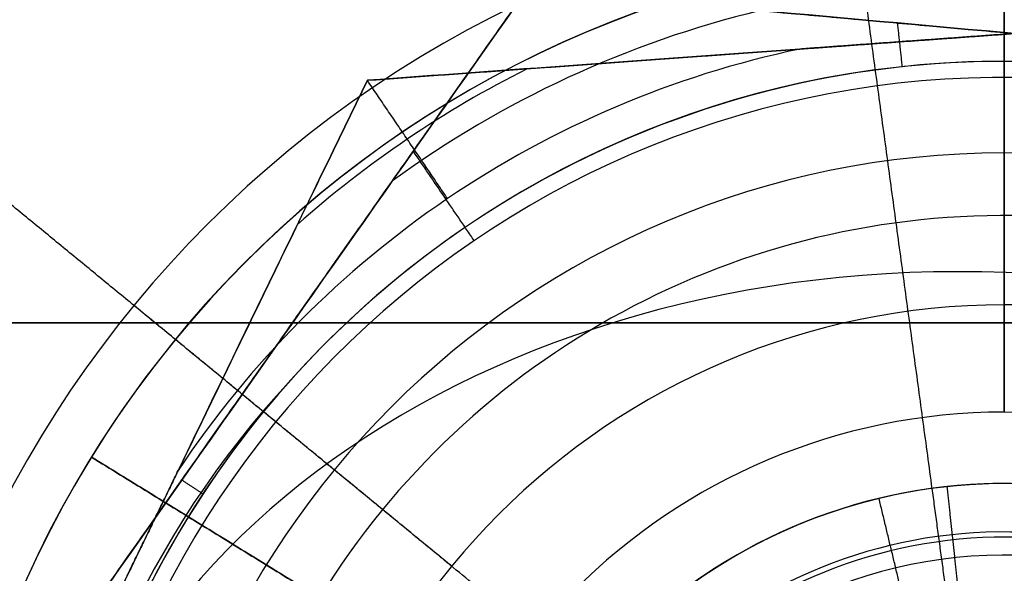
# Model space of a CAD drawing. Header units: millimetres. Extents: x -5.9 to 8.2, y -1.3 to -0.5.
# Tile 36 of 107: x -4.3434 to -4.3158, y -0.8458 to -0.8303. Entities that reach past the tile are written whole.
import ezdxf

# ---------------------------------------------------------------- set-up
doc = ezdxf.new("R2010")
doc.units = ezdxf.units.MM
doc.header["$MEASUREMENT"] = 0
for name, color, linetype, true_color in [('IGES level 1', 7, 'Continuous', 0xffffff), ('IGES level 24', 7, 'Continuous', 0xffffff), ('IGES level 3', 7, 'Continuous', 0xffffff), ('IGES level 31', 7, 'Continuous', 0xcbd2ef), ('IGES level 35', 7, 'Continuous', 0xcbd2ef), ('IGES level 5', 7, 'Continuous', 0xffffff), ('IGES level 7', 7, 'Continuous', 0xffffff)]:
    doc.layers.add(name, color=color, linetype=linetype, true_color=true_color)

msp = doc.modelspace()

# ---------------------------------------------------------------- linework, layer by layer
at = {"layer": 'IGES level 1'}
for centre, radius, start, end in [((-4.315839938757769, -0.8582795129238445, -10.18994323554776), 0.05, 90, 270), ((-4.315839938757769, -0.8582795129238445, -10.15972501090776), 0.05000000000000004, 90.00000002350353, 269.9999999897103), ((-4.315839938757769, -0.8582795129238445, -10.18994323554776), 0.05, 90, 270), ((-4.315839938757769, -0.8582795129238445, -10.15974166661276), 0.05000000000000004, 270, 90.00000002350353), ((-4.315839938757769, -0.8582795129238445, -10.30494323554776), 0.04000000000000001, 90, 270), ((-4.315839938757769, -0.8582795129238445, -10.34494323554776), 0.04000000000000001, 90, 270), ((-4.315839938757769, -0.8582795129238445, -10.32494323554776), 0.04000000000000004, 90.00000001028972, 269.999999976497), ((-4.315839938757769, -0.8582795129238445, -10.30494323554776), 0.04000000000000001, 90, 270), ((-4.315839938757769, -0.8582795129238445, -10.34494323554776), 0.04000000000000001, 90, 270), ((-4.315839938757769, -0.8582795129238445, -10.32494323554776), 0.04000000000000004, 269.999999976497, 90), ((-4.315839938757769, -0.8582795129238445, -10.29893462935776), 0.03000000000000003, 90.00000001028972, 269.9999999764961), ((-4.315839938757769, -0.8582795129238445, -10.29893462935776), 0.03000000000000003, 269.9999999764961, 90), ((-4.315839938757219, -0.8582795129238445, -10.29292602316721), 0.02, 90, 270), ((-4.315839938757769, -0.8582795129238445, -10.18994323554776), 0.02, 90, 270), ((-4.315839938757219, -0.8582795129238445, -10.29292602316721), 0.02, 90, 270), ((-4.315839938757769, -0.8582795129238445, -10.24143462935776), 0.02000000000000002, 90.00000001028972, 269.999999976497), ((-4.315839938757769, -0.8582795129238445, -10.18994323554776), 0.02, 90, 270), ((-4.315839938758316, -0.8582795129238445, -10.29292602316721), 0.02, 270, 90), ((-4.315839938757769, -0.8582795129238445, -10.24143462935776), 0.02000000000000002, 269.999999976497, 90), ((-4.315839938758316, -0.8582795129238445, -10.29292602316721), 0.02, 270, 90)]:
    msp.add_arc(centre, radius, start, end, dxfattribs=at)
for points, knots in [([(-4.315839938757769, -0.9082795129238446, -10.13629406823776), (-4.329111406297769, -0.9082795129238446, -10.13629406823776), (-4.34202002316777, -0.9028141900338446, -10.13474131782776), (-4.36038625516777, -0.8844397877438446, -10.13144193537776), (-4.36583457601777, -0.8714041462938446, -10.12994457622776), (-4.36584529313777, -0.8451957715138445, -10.12994189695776), (-4.360452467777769, -0.8321758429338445, -10.13143087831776), (-4.34191700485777, -0.8136514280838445, -10.13475898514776), (-4.328923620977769, -0.8082795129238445, -10.13629406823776), (-4.315839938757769, -0.8082795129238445, -10.13629406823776)], [1, 1, 1, 1, 1.25, 1.25, 1.5, 1.5, 1.75, 1.75, 2, 2, 2, 2]), ([(-4.315839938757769, -0.9082795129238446, -10.13629406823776), (-4.329111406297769, -0.9082795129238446, -10.13629406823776), (-4.34202002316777, -0.9028141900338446, -10.13474131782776), (-4.36038625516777, -0.8844397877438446, -10.13144193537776), (-4.36583457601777, -0.8714041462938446, -10.12994457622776), (-4.36584529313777, -0.8451957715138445, -10.12994189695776), (-4.360452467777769, -0.8321758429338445, -10.13143087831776), (-4.34191700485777, -0.8136514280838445, -10.13475898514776), (-4.328923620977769, -0.8082795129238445, -10.13629406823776), (-4.315839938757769, -0.8082795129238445, -10.13629406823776)], [0, 0, 0, 0, 0.25, 0.25, 0.5, 0.5, 0.75, 0.75, 1, 1, 1, 1]), ([(-4.315839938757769, -0.8082795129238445, -10.13629406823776), (-4.30275981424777, -0.8082795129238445, -10.13629406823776), (-4.289726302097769, -0.8136913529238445, -10.13475212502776), (-4.27127693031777, -0.8321229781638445, -10.13144006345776), (-4.26584391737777, -0.8450734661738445, -10.12994423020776), (-4.26583596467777, -0.8714554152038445, -10.12994224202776), (-4.27129535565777, -0.8844366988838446, -10.13144182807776), (-4.28963955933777, -0.9027987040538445, -10.13473809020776), (-4.302572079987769, -0.9082795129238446, -10.13629406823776), (-4.315839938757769, -0.9082795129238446, -10.13629406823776)], [1, 1, 1, 1, 1.25, 1.25, 1.5, 1.5, 1.75, 1.75, 2, 2, 2, 2]), ([(-4.315839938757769, -0.8082795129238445, -10.13629406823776), (-4.30275981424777, -0.8082795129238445, -10.13629406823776), (-4.289726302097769, -0.8136913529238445, -10.13475212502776), (-4.27127693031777, -0.8321229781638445, -10.13144006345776), (-4.26584391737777, -0.8450734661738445, -10.12994423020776), (-4.26583596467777, -0.8714554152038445, -10.12994224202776), (-4.27129535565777, -0.8844366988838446, -10.13144182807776), (-4.28963955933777, -0.9027987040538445, -10.13473809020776), (-4.302572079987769, -0.9082795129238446, -10.13629406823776), (-4.315839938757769, -0.9082795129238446, -10.13629406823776)], [0, 0, 0, 0, 0.25, 0.25, 0.5, 0.5, 0.75, 0.75, 1, 1, 1, 1])]:
    msp.add_open_spline(points, degree=3, knots=knots, dxfattribs=at)
for points in [[(-4.315839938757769, -0.8082795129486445, -10.18994323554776), (-4.315839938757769, -0.8232795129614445, -10.18994323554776), (-4.315839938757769, -0.8382795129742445, -10.18994323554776)], [(-4.315839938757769, -0.8382795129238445, -10.29292602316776), (-4.315839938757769, -0.8282795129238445, -10.29893462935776), (-4.315839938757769, -0.8182795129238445, -10.30494323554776)], [(-4.315839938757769, -0.8182795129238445, -10.30494323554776), (-4.315839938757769, -0.8282795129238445, -10.29893462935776), (-4.315839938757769, -0.8382795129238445, -10.29292602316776)], [(-4.331300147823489, -0.8455916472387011, -10.29292602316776), (-4.339030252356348, -0.8392477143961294, -10.29893462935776), (-4.346760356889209, -0.8329037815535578, -10.30494323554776)], [(-4.315839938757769, -0.8382795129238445, -10.18994323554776), (-4.315839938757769, -0.8382795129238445, -10.24143462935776), (-4.315839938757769, -0.8382795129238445, -10.29292602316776)], [(-4.315839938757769, -0.8382795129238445, -10.29292602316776), (-4.315839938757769, -0.8382795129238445, -10.24143462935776), (-4.315839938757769, -0.8382795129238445, -10.18994323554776)], [(-4.331300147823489, -0.8455916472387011, -10.18994323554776), (-4.331300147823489, -0.8455916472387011, -10.24143462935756), (-4.331300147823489, -0.8455916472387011, -10.29292602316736)]]:
    msp.add_open_spline(points, degree=2, dxfattribs=at)
at = {"layer": 'IGES level 24'}
for points in [[(-4.915839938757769, -0.8387795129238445, -10.35294323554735), (1.184160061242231, -0.8387795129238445, -10.35294323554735), (7.284160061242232, -0.8387795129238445, -10.35294323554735)], [(-4.915839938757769, -0.8387795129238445, -10.36094323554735), (1.184160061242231, -0.8387795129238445, -10.36094323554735), (7.284160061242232, -0.8387795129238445, -10.36094323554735)], [(7.284160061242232, -0.8387795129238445, -10.35294323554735), (1.184160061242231, -0.8387795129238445, -10.35294323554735), (-4.915839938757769, -0.8387795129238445, -10.35294323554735)], [(-4.915839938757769, -0.8387795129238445, -10.35694323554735), (1.184160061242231, -0.8387795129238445, -10.35694323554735), (7.284160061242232, -0.8387795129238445, -10.35694323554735)], [(7.284160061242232, -0.8387795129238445, -10.36094323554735), (1.184160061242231, -0.8387795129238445, -10.36094323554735), (-4.915839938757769, -0.8387795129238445, -10.36094323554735)]]:
    msp.add_open_spline(points, degree=2, dxfattribs=at)
at = {"layer": 'IGES level 3'}
for centre, radius, start, end in [((-4.315839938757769, -0.8582795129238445, -10.36094323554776), 0.02, 90, 270), ((-4.31583993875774, -0.8582795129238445, -10.37094323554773), 0.02, 90, 270), ((-4.315839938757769, -0.8582795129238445, -10.36594323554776), 0.02000000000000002, 90.00000001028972, 269.999999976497), ((-4.31583993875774, -0.8582795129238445, -10.37094323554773), 0.02, 90, 270), ((-4.315839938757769, -0.8582795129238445, -10.36094323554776), 0.02, 90, 270), ((-4.315839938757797, -0.8582795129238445, -10.37094323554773), 0.02, 270, 90), ((-4.315839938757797, -0.8582795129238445, -10.37094323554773), 0.02, 270, 90), ((-4.315839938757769, -0.8582795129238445, -10.36594323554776), 0.02000000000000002, 269.999999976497, 90)]:
    msp.add_arc(centre, radius, start, end, dxfattribs=at)
for points in [[(-4.315839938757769, -0.8382795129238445, -10.36094323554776), (-4.315839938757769, -0.8382795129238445, -10.36594323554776), (-4.315839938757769, -0.8382795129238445, -10.37094323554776)], [(-4.315839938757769, -0.8382795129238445, -10.37094323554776), (-4.315839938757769, -0.8382795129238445, -10.36594323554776), (-4.315839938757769, -0.8382795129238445, -10.36094323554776)], [(-4.331300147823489, -0.8455916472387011, -10.36094323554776), (-4.331300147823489, -0.8455916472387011, -10.36594323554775), (-4.331300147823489, -0.8455916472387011, -10.37094323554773)]]:
    msp.add_open_spline(points, degree=2, dxfattribs=at)
at = {"layer": 'IGES level 31'}
for centre, radius, start, end in [((-4.315839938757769, -0.8582795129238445, -10.16702831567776), 0.02904797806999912, 103.6029879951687, 126.1089304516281), ((-4.315839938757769, -0.8582795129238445, -10.18885815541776), 0.02904797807, 103.602988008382, 126.108801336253), ((-4.315839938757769, -0.8582795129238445, -10.16612487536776), 0.02681188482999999, 354.8559346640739, 174.8559346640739), ((-4.315839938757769, -0.8582795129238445, -10.16612487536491), 0.02681188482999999, 354.8559346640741, 174.8559346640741), ((-4.315839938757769, -0.8582795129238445, -10.18994323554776), 0.02636231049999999, 354.8559346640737, 174.8559346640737), ((-4.315839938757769, -0.8582795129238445, -10.18994323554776), 0.02636231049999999, 354.8559346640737, 174.8559346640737), ((-4.315839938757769, -0.8582795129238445, -10.18994323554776), 0.01499999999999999, 354.8559346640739, 174.8559346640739), ((-4.315839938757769, -0.8582795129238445, -10.18994323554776), 0.01499999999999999, 354.8559346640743, 174.8559346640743), ((-4.315839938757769, -0.8582795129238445, -10.18859011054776), 0.01364687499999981, 354.8559346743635, 174.8559346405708)]:
    msp.add_arc(centre, radius, start, end, dxfattribs=at)
at = {"layer": 'IGES level 31', "extrusion": (0.9959724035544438, -0.08966031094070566, 0)}
msp.add_arc((-1.241782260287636, -10.16294323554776, -4.22150386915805), 0.02699999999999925, 353.2326266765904, 90, dxfattribs=at)
at = {"layer": 'IGES level 31', "extrusion": (-0.05687989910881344, -0.6318382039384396, 0.7730104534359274)}
msp.add_arc((-4.221503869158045, -7.407213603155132, -7.068283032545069), 0.027, 1.903323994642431, 180, dxfattribs=at)
at = {"layer": 'IGES level 31', "extrusion": (0.01749185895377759, 0.1943045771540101, 0.980785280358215)}
msp.add_arc((4.22150386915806, -0.7647701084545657, -10.20992483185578), 0.027, 322.8394049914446, 359.9999999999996, dxfattribs=at)
at = {"layer": 'IGES level 31'}
for points, knots in [([(-4.347474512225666, -0.8554316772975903, -10.18776141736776), (-4.344444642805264, -0.8511276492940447, -10.18882471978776), (-4.341407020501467, -0.8468126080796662, -10.18947738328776), (-4.335307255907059, -0.8381476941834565, -10.18948398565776), (-4.332228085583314, -0.8337736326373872, -10.18882727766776), (-4.329190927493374, -0.8294592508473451, -10.18776141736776)], [5.141592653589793, 5.141592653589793, 5.141592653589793, 5.141592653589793, 5.641592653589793, 5.641592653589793, 6.141592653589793, 6.141592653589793, 6.141592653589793, 6.141592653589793]), ([(-4.329190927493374, -0.8294592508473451, -10.16812505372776), (-4.332220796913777, -0.8337632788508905, -10.16706175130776), (-4.335258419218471, -0.8380783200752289, -10.16640908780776), (-4.341358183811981, -0.8467432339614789, -10.16640248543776), (-4.344437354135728, -0.851117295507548, -10.16705919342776), (-4.347474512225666, -0.8554316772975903, -10.16812505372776)], [7.141592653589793, 7.141592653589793, 7.141592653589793, 7.141592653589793, 7.641592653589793, 7.641592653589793, 8.141592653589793, 8.141592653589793, 8.141592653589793, 8.141592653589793]), ([(-4.329190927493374, -0.8294592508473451, -10.16812505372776), (-4.332220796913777, -0.8337632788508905, -10.16706175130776), (-4.335258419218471, -0.8380783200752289, -10.16640908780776), (-4.341358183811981, -0.8467432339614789, -10.16640248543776), (-4.344437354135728, -0.851117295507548, -10.16705919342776), (-4.347474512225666, -0.8554316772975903, -10.16812505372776)], [1, 1, 1, 1, 1.5, 1.5, 2, 2, 2, 2]), ([(-4.347474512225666, -0.8554316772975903, -10.18776141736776), (-4.344444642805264, -0.8511276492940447, -10.18882471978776), (-4.341407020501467, -0.8468126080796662, -10.18947738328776), (-4.335307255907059, -0.8381476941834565, -10.18948398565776), (-4.332228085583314, -0.8337736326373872, -10.18882727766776), (-4.329190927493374, -0.8294592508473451, -10.18776141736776)], [3, 3, 3, 3, 3.5, 3.5, 4, 4, 4, 4]), ([(-4.329190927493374, -0.8294592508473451, -10.18776141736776), (-4.323967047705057, -0.8299295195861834, -10.18882097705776), (-4.318658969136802, -0.8304073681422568, -10.18948017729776), (-4.308101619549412, -0.8313577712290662, -10.18948121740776), (-4.302783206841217, -0.8318365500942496, -10.18882158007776), (-4.297556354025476, -0.8323070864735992, -10.18776141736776)], [6.141592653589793, 6.141592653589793, 6.141592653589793, 6.141592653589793, 6.641592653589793, 6.641592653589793, 7.141592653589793, 7.141592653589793, 7.141592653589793, 7.141592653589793]), ([(-4.297556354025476, -0.8323070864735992, -10.16812505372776), (-4.302783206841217, -0.8318365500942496, -10.16706489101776), (-4.308101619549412, -0.8313577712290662, -10.16640525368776), (-4.318658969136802, -0.8304073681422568, -10.16640629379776), (-4.323967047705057, -0.8299295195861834, -10.16706549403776), (-4.329190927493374, -0.8294592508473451, -10.16812505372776)], [6.141592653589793, 6.141592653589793, 6.141592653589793, 6.141592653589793, 6.641592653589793, 6.641592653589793, 7.141592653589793, 7.141592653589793, 7.141592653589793, 7.141592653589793]), ([(-4.297556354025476, -0.8323070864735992, -10.16812505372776), (-4.302783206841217, -0.8318365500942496, -10.16706489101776), (-4.308101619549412, -0.8313577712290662, -10.16640525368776), (-4.318658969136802, -0.8304073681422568, -10.16640629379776), (-4.323967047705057, -0.8299295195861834, -10.16706549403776), (-4.329190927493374, -0.8294592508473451, -10.16812505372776)], [1, 1, 1, 1, 1.5, 1.5, 2, 2, 2, 2]), ([(-4.329190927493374, -0.8294592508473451, -10.18776141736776), (-4.323967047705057, -0.8299295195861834, -10.18882097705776), (-4.318658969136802, -0.8304073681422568, -10.18948017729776), (-4.308101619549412, -0.8313577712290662, -10.18948121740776), (-4.302783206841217, -0.8318365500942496, -10.18882158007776), (-4.297556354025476, -0.8323070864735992, -10.18776141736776)], [3, 3, 3, 3, 3.5, 3.5, 4, 4, 4, 4])]:
    msp.add_open_spline(points, degree=3, knots=knots, dxfattribs=at)
for points in [[(-4.347474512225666, -0.8554316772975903, -10.17794323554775), (-4.338332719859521, -0.8424454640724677, -10.17794323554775), (-4.329190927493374, -0.8294592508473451, -10.17794323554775)], [(-4.329190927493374, -0.8294592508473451, -10.17794323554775), (-4.313373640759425, -0.8308831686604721, -10.17794323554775), (-4.297556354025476, -0.8323070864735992, -10.17794323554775)], [(-4.31869184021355, -0.8316197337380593, -10.16612487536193), (-4.318757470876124, -0.8310062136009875, -10.16637416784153), (-4.318823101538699, -0.8303926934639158, -10.16662346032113)], [(-4.330669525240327, -0.8364837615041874, -10.18994323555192), (-4.33152120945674, -0.8352320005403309, -10.1893315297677), (-4.332372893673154, -0.8339802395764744, -10.18871982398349)], [(-4.338332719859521, -0.8424454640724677, -10.18948069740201), (-4.338332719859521, -0.8424454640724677, -10.17794323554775), (-4.338332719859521, -0.8424454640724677, -10.1664057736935)], [(-4.33825745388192, -0.8435712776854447, -10.16612487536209), (-4.338554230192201, -0.843376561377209, -10.16626828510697), (-4.338851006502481, -0.8431818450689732, -10.16641169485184)], [(-4.317147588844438, -0.846055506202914, -10.18723698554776), (-4.317291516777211, -0.8447100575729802, -10.18859011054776), (-4.317435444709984, -0.8433646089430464, -10.18994323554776)]]:
    msp.add_open_spline(points, degree=2, dxfattribs=at)
at = {"layer": 'IGES level 35'}
for centre, radius, start, end in [((-4.315839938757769, -0.8582795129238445, -10.33694323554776), 0.02775426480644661, 101.898145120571, 146.375061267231), ((-4.315839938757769, -0.8582795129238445, -10.36094323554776), 0.02775426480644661, 101.898145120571, 146.375061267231), ((-4.315839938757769, -0.8582795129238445, -10.36094323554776), 0.02775426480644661, 101.898145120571, 146.375061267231), ((-4.315839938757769, -0.8582795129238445, -10.33694323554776), 0.02775426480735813, 101.8981451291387, 146.375061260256), ((-4.315839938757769, -0.8582795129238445, -10.35893123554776), 0.02976626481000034, 116.6392634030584, 131.6339471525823), ((-4.315839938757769, -0.8582795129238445, -10.33895523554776), 0.02976626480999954, 116.6392732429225, 131.6339338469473), ((-4.315839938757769, -0.8582795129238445, -10.33694323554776), 0.015, 334.1366031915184, 154.1366031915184), ((-4.315839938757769, -0.8582795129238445, -10.33694323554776), 0.015, 334.1366031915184, 154.1366031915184), ((-4.315839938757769, -0.8582795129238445, -10.33844323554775), 0.01350000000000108, 334.1366032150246, 154.1366031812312)]:
    msp.add_arc(centre, radius, start, end, dxfattribs=at)
for points, degree in [([(-4.333659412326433, -0.8319964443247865, -10.34894323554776), (-4.31782364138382, -0.8308511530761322, -10.34894323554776), (-4.301987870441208, -0.8297058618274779, -10.34894323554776)], 2), ([(-4.314085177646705, -0.8305807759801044, -10.33694323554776), (-4.317823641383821, -0.8308511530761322, -10.33694323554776), (-4.321562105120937, -0.8311215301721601, -10.33694323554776)], 2), ([(-4.321562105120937, -0.8311215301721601, -10.36094323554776), (-4.317823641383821, -0.8308511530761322, -10.36094323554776), (-4.314085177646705, -0.8305807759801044, -10.36094323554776)], 2), ([(-4.314085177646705, -0.8305807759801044, -10.33694323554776), (-4.317823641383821, -0.8308511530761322, -10.33694323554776), (-4.321562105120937, -0.8311215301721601, -10.33694323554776)], 2), ([(-4.314085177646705, -0.8305807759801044, -10.36094323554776), (-4.317823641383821, -0.8308511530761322, -10.36094323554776), (-4.321562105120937, -0.8311215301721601, -10.36094323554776)], 2), ([(-4.31782364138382, -0.8308511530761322, -10.36094323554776), (-4.31782364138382, -0.8308511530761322, -10.34894323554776), (-4.31782364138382, -0.8308511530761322, -10.33694323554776)], 2), ([(-4.321562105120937, -0.8311215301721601, -10.33694323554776), (-4.325800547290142, -0.8314280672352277, -10.33751713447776), (-4.329867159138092, -0.8317221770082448, -10.33904215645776), (-4.333659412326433, -0.8319964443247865, -10.34094323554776)], 3), ([(-4.333659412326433, -0.8319964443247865, -10.35694323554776), (-4.329846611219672, -0.831720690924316, -10.35885461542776), (-4.32576920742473, -0.8314258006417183, -10.36037358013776), (-4.321562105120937, -0.8311215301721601, -10.36094323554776)], 3), ([(-4.333659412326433, -0.8319964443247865, -10.35694323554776), (-4.329846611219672, -0.831720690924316, -10.35885461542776), (-4.32576920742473, -0.8314258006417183, -10.36037358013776), (-4.321562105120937, -0.8311215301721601, -10.36094323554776)], 3), ([(-4.32156210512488, -0.8311215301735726, -10.33694323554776), (-4.325800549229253, -0.8314280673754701, -10.33751713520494), (-4.329867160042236, -0.8317221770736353, -10.33904215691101), (-4.333659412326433, -0.8319964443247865, -10.34094323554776)], 3), ([(-4.333659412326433, -0.8319964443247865, -10.34894323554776), (-4.340585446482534, -0.8462832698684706, -10.34894323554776), (-4.347511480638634, -0.8605700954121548, -10.34894323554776)], 2), ([(-4.33895036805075, -0.842910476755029, -10.36094323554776), (-4.337112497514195, -0.8391193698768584, -10.36037425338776), (-4.335322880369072, -0.8354277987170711, -10.35884988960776), (-4.333659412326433, -0.8319964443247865, -10.35694323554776)], 3), ([(-4.333659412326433, -0.8319964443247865, -10.34094323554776), (-4.335330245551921, -0.8354429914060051, -10.33902813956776), (-4.337083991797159, -0.8390605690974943, -10.33752104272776), (-4.33895036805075, -0.842910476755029, -10.33694323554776)], 3), ([(-4.33895036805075, -0.842910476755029, -10.36094323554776), (-4.337112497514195, -0.8391193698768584, -10.36037425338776), (-4.335322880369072, -0.8354277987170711, -10.35884988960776), (-4.333659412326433, -0.8319964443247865, -10.35694323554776)], 3), ([(-4.333659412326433, -0.8319964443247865, -10.34094323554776), (-4.335330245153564, -0.8354429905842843, -10.33902814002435), (-4.337083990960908, -0.8390605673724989, -10.3375210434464), (-4.33895036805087, -0.8429104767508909, -10.33694323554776)], 3), ([(-4.333659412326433, -0.8319964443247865, -10.35694323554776), (-4.333659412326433, -0.8319964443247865, -10.34894323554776), (-4.333659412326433, -0.8319964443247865, -10.34094323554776)], 2), ([(-4.333659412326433, -0.8319964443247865, -10.34094323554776), (-4.333659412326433, -0.8319964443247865, -10.34894323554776), (-4.333659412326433, -0.8319964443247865, -10.35694323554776)], 2), ([(-4.331414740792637, -0.8353072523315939, -10.36094323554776), (-4.33253707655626, -0.8336518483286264, -10.35894323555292), (-4.333659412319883, -0.8319964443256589, -10.35694323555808)], 2), ([(-4.331414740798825, -0.8353072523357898, -10.33694323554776), (-4.332537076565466, -0.8336518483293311, -10.33894323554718), (-4.333659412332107, -0.8319964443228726, -10.34094323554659)], 2), ([(-4.33895036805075, -0.842910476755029, -10.33694323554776), (-4.340585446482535, -0.8462832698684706, -10.33694323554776), (-4.34222052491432, -0.8496560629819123, -10.33694323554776)], 2), ([(-4.34222052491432, -0.8496560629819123, -10.36094323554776), (-4.340585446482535, -0.8462832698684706, -10.36094323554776), (-4.33895036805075, -0.842910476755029, -10.36094323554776)], 2), ([(-4.33895036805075, -0.842910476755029, -10.33694323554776), (-4.340585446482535, -0.8462832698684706, -10.33694323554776), (-4.34222052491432, -0.8496560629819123, -10.33694323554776)], 2), ([(-4.33895036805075, -0.842910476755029, -10.36094323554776), (-4.340585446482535, -0.8462832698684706, -10.36094323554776), (-4.34222052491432, -0.8496560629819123, -10.36094323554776)], 2), ([(-4.31864364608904, -0.8466116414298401, -10.33994323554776), (-4.318994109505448, -0.8451531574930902, -10.33844323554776), (-4.319344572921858, -0.8436946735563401, -10.33694323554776)], 2)]:
    msp.add_open_spline(points, degree=degree, dxfattribs=at)
at = {"layer": 'IGES level 5'}
for centre, radius, start, end in [((-4.315839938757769, -0.8582795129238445, -10.40094323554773), 0.03149999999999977, 90, 270), ((-4.315839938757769, -0.8582795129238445, -10.40094323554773), 0.03149999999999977, 90, 270), ((-4.315839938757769, -0.8582795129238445, -10.39369323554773), 0.02424999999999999, 90.000000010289, 269.9999999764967), ((-4.315839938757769, -0.8582795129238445, -10.39369323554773), 0.02424999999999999, 269.9999999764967, 90), ((-4.315839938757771, -0.8582795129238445, -10.38644323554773), 0.01700000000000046, 90, 270), ((-4.315839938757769, -0.8582795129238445, -10.37094323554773), 0.01700000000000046, 90, 270), ((-4.315839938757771, -0.8582795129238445, -10.38644323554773), 0.01700000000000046, 90, 270), ((-4.315839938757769, -0.8582795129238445, -10.37869323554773), 0.01700000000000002, 90.00000001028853, 269.9999999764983), ((-4.315839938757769, -0.8582795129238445, -10.37094323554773), 0.01700000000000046, 90, 270), ((-4.315839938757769, -0.8582795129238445, -10.37869323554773), 0.01700000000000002, 269.9999999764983, 90)]:
    msp.add_arc(centre, radius, start, end, dxfattribs=at)
for points in [[(-4.315839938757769, -0.8412795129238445, -10.38644323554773), (-4.315839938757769, -0.8340295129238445, -10.39369323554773), (-4.315839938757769, -0.8267795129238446, -10.40094323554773)], [(-4.315839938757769, -0.8267795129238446, -10.40094323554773), (-4.315839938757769, -0.8340295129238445, -10.39369323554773), (-4.315839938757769, -0.8412795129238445, -10.38644323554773)], [(-4.328981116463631, -0.8474948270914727, -10.38644323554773), (-4.334585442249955, -0.8428954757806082, -10.39369323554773), (-4.340189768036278, -0.8382961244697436, -10.40094323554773)], [(-4.315839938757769, -0.8412795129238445, -10.37094323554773), (-4.315839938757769, -0.8412795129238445, -10.37869323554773), (-4.315839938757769, -0.8412795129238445, -10.38644323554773)], [(-4.315839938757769, -0.8412795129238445, -10.38644323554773), (-4.315839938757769, -0.8412795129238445, -10.37869323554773), (-4.315839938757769, -0.8412795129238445, -10.37094323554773)]]:
    msp.add_open_spline(points, degree=2, dxfattribs=at)
at = {"layer": 'IGES level 7'}
for centre, radius, start, end in [((-4.315839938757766, -0.8582795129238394, -10.39894323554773), 0.03000000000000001, 328.3521679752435, 148.3521679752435), ((-4.315839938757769, -0.8582795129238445, -10.40094323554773), 0.03000000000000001, 328.3521679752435, 148.3521679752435), ((-4.315839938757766, -0.8582795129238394, -10.39894323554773), 0.03000000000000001, 328.3521679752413, 148.3521679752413), ((-4.315839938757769, -0.8582795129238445, -10.39994323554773), 0.02999999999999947, 328.3521679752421, 148.3521679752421), ((-4.315839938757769, -0.8582795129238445, -10.40094323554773), 0.03000000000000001, 328.3521679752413, 148.3521679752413), ((-4.315839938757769, -0.8582795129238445, -10.39144323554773), 0.02250000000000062, 328.352167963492, 148.3521679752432), ((-4.315839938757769, -0.8582795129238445, -10.40094323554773), 0.03, 148.352167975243, 328.3521679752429), ((-4.315839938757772, -0.8582795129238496, -10.39894323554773), 0.03, 148.352167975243, 328.3521679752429), ((-4.315839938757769, -0.8582795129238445, -10.40094323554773), 0.03, 148.352167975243, 328.3521679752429), ((-4.315839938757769, -0.8582795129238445, -10.39994323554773), 0.02999999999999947, 148.3521679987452, 328.3521679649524), ((-4.315839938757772, -0.8582795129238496, -10.39894323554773), 0.03, 148.352167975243, 328.3521679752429), ((-4.315839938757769, -0.8582795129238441, -10.15494323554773), 0.015, 328.3521679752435, 148.3521679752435), ((-4.315839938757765, -0.8582795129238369, -10.38394323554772), 0.015, 328.3521679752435, 148.3521679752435), ((-4.315839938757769, -0.8582795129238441, -10.15494323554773), 0.015, 328.3521679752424, 148.3521679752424), ((-4.315839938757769, -0.8582795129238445, -10.26944323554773), 0.01499999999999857, 328.3521679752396, 148.3521679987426), ((-4.315839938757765, -0.8582795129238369, -10.38394323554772), 0.015, 328.3521679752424, 148.3521679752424), ((-4.315839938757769, -0.8582795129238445, -10.15294323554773), 0.01300000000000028, 328.3521679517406, 148.3521679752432)]:
    msp.add_arc(centre, radius, start, end, dxfattribs=at)
for points in [[(-4.317856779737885, -0.8434157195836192, -10.38394323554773), (-4.318865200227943, -0.8359838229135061, -10.39144323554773), (-4.319873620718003, -0.8285519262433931, -10.39894323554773)], [(-4.330942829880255, -0.8323584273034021, -10.40094323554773), (-4.330942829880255, -0.8323584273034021, -10.39994323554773), (-4.330942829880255, -0.8323584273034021, -10.39894323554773)], [(-4.341378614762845, -0.8425386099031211, -10.39894323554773), (-4.334993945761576, -0.8464738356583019, -10.39144323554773), (-4.328609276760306, -0.8504090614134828, -10.38394323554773)], [(-4.341378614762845, -0.8425386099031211, -10.40094323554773), (-4.341378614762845, -0.8425386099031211, -10.39994323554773), (-4.341378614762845, -0.8425386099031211, -10.39894323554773)], [(-4.32566977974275, -0.8522208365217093, -10.40094323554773), (-4.333524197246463, -0.8473797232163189, -10.40094323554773), (-4.341378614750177, -0.8425386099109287, -10.40094323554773)], [(-4.341378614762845, -0.8425386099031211, -10.39894323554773), (-4.341378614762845, -0.8425386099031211, -10.39994323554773), (-4.341378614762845, -0.8425386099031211, -10.40094323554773)], [(-4.328609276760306, -0.8504090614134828, -10.38394323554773), (-4.334993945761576, -0.8464738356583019, -10.39144323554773), (-4.341378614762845, -0.8425386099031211, -10.39894323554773)], [(-4.31731895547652, -0.8473793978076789, -10.15094323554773), (-4.317587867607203, -0.845397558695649, -10.15294323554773), (-4.317856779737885, -0.8434157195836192, -10.15494323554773)], [(-4.323391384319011, -0.8453189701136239, -10.38394323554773), (-4.323391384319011, -0.8453189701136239, -10.26944323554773), (-4.323391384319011, -0.8453189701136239, -10.15494323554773)]]:
    msp.add_open_spline(points, degree=2, dxfattribs=at)

doc.saveas('drawing.dxf')
